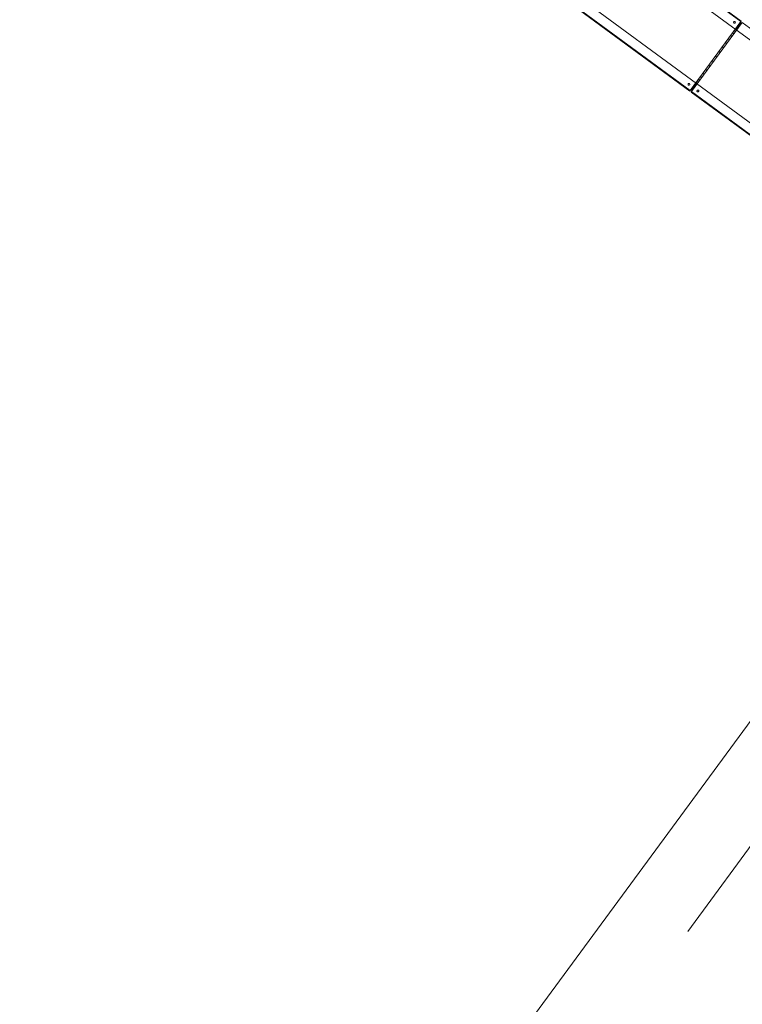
# Model space of a CAD drawing. Header units: metres. Extents: x 135583 to 135939, y 457896 to 458258.
# Tile 204 of 256: x 135779.42 to 135783.32, y 457903.13 to 457908.44. Entities that reach past the tile are written whole.
import ezdxf

# ---------------------------------------------------------------- set-up
doc = ezdxf.new("R2010")
doc.units = ezdxf.units.M
doc.linetypes.add('Hidden', pattern=[4, 2, -2])
doc.layers.add('NIEUWE INSTALLATIE', color=250, linetype='Continuous', lineweight=0)

msp = doc.modelspace()

# ---------------------------------------------------------------- linework, layer by layer
at = {"layer": 'NIEUWE INSTALLATIE'}
for p, q in [((135779.0874, 457898.8427), (135787.5244, 457910.3266)), ((135779.0874, 457898.8427), (135787.5244, 457910.3266)), ((135782.1088, 457909.3137), (135783.308, 457908.4327)), ((135783.3099, 457908.435), (135782.1107, 457909.316)), ((135782.075, 457909.2753), (135783.2821, 457908.3884)), ((135783.069, 457908.0983), (135781.8618, 457908.9851)), ((135781.8336, 457908.9388), (135783.0328, 457908.0578)), ((135781.8353, 457908.9413), (135783.0344, 457908.0604)), ((135783.308, 457908.4327), (135783.0344, 457908.0604)), ((135783.0345, 457908.0603), (135783.308, 457908.4326)), ((135783.0425, 457908.0544), (135783.316, 457908.4268)), ((135783.3103, 457908.4272), (135783.2854, 457908.3934)), ((135783.3103, 457908.4272), (135783.2854, 457908.3934)), ((135783.3107, 457908.4344), (135783.3096, 457908.4327)), ((135783.3099, 457908.435), (135783.3107, 457908.4344)), ((135783.316, 457908.4268), (135784.5151, 457907.5458)), ((135783.2527, 457908.3575), (135783.2608, 457908.3516)), ((135783.2529, 457908.3578), (135783.261, 457908.3518)), ((135783.2634, 457908.372), (135783.2714, 457908.3661)), ((135783.2636, 457908.3722), (135783.2716, 457908.3663)), ((135783.2713, 457908.3827), (135783.2793, 457908.3768)), ((135783.2714, 457908.3829), (135783.2794, 457908.377)), ((135783.2761, 457908.3893), (135783.2842, 457908.3834)), ((135783.2762, 457908.3894), (135783.2842, 457908.3835)), ((135783.2821, 457908.3884), (135784.4893, 457907.5015)), ((135783.2075, 457908.2959), (135783.2155, 457908.29)), ((135783.2078, 457908.2963), (135783.2158, 457908.2904)), ((135783.2243, 457908.3189), (135783.2324, 457908.3129)), ((135783.2246, 457908.3192), (135783.2327, 457908.3133)), ((135783.2396, 457908.3396), (135783.2476, 457908.3337)), ((135783.2398, 457908.3399), (135783.2479, 457908.334)), ((135783.171, 457908.2463), (135783.1791, 457908.2404)), ((135783.1713, 457908.2467), (135783.1794, 457908.2408)), ((135783.1895, 457908.2715), (135783.1976, 457908.2656)), ((135783.1898, 457908.2719), (135783.1979, 457908.266)), ((135783.1346, 457908.1967), (135783.1427, 457908.1908)), ((135783.1349, 457908.1971), (135783.1429, 457908.1912)), ((135783.1525, 457908.2211), (135783.1606, 457908.2152)), ((135783.1528, 457908.2215), (135783.1609, 457908.2156)), ((135783.0895, 457908.1353), (135783.0975, 457908.1294)), ((135783.0897, 457908.1355), (135783.0977, 457908.1296)), ((135783.1026, 457908.1531), (135783.1106, 457908.1472)), ((135783.1028, 457908.1534), (135783.1109, 457908.1475)), ((135783.1178, 457908.1738), (135783.1258, 457908.1679)), ((135783.118, 457908.1742), (135783.1261, 457908.1683)), ((135783.0403, 457908.0598), (135783.0652, 457908.0936)), ((135783.0403, 457908.0598), (135783.0652, 457908.0936)), ((135783.0662, 457908.1036), (135783.0743, 457908.0977)), ((135783.0663, 457908.1037), (135783.0743, 457908.0978)), ((135784.2762, 457907.2114), (135783.069, 457908.0983)), ((135783.071, 457908.1102), (135783.0791, 457908.1042)), ((135783.0711, 457908.1103), (135783.0792, 457908.1044)), ((135783.0788, 457908.1208), (135783.0869, 457908.1149)), ((135783.079, 457908.121), (135783.087, 457908.1151)), ((135783.0328, 457908.0578), (135783.0337, 457908.0572)), ((135783.0337, 457908.0572), (135783.0348, 457908.0588)), ((135783.0408, 457908.0519), (135784.2399, 457907.171)), ((135783.0425, 457908.0544), (135784.2416, 457907.1735))]:
    msp.add_line(p, q, dxfattribs=at)
at = {"layer": 'NIEUWE INSTALLATIE', "linetype": 'Hidden'}
msp.add_line((135786.5738, 457908.3574), (135779.1729, 457898.2838), dxfattribs=at)
at = {"layer": 'NIEUWE INSTALLATIE'}
for centre, major_axis, ratio, start_param, end_param in [((135783.2742, 457908.4289), (0.00296, 0.00403), 0.99863, 0, 3.141593), ((135783.2743, 457908.4289), (-0.00296, -0.00403), 0.99863, 3.141598, 6.266726), ((135783.2743, 457908.4289), (0.00296, 0.00403), 0.99863, 6.283178, 9.408307), ((135783.2744, 457908.4288), (-0.00296, -0.00403), 0.99863, 3.141599, 6.24203), ((135783.2742, 457908.4289), (0.00296, 0.00403), 0.99863, 3.141593, 6.283185), ((135783.3081, 457908.4326), (0.00178, 0.00242), 0.052336, 0, 1.570796), ((135783.2857, 457908.3932), (0.00355, 0.00484), 0.052336, 1.570796, 3.141593), ((135783.2857, 457908.3932), (0.00355, 0.00484), 0.052336, 1.570796, 3.141593), ((135783.028, 457908.0936), (-0.00296, -0.00403), 0.99863, 3.158061, 6.28319), ((135783.028, 457908.0936), (-0.00296, -0.00403), 0.99863, 3.15806, 6.283188), ((135783.0281, 457908.0935), (0.00296, 0.00403), 0.99863, 0.041161, 3.141593), ((135783.0279, 457908.0937), (-0.00296, -0.00403), 0.99863, 3.141603, 6.283196), ((135783.0279, 457908.0937), (-0.00296, -0.00403), 0.99863, 0.00001, 3.141603), ((135783.0654, 457908.0934), (0.00355, 0.00484), 0.052336, 0, 1.570796), ((135783.0654, 457908.0934), (0.00355, 0.00484), 0.052336, 0, 1.570796), ((135783.0346, 457908.0603), (0.00178, 0.00242), 0.052336, 1.570796, 3.141593), ((135783.0426, 457908.0544), (0.00178, 0.00242), 0.052336, 1.570796, 3.141593), ((135783.0763, 457908.0581), (-0.00296, -0.00403), 0.99863, 3.158064, 6.283192), ((135783.0763, 457908.0581), (0.00296, 0.00403), 0.99863, 0.016459, 3.141587), ((135783.0764, 457908.058), (-0.00296, -0.00403), 0.99863, 3.182756, 6.283188), ((135783.0762, 457908.0582), (-0.00296, -0.00403), 0.99863, 3.1416, 6.283193), ((135783.0762, 457908.0582), (-0.00296, -0.00403), 0.99863, 0.000013, 3.141606)]:
    msp.add_ellipse(centre, major_axis=major_axis, ratio=ratio, start_param=start_param, end_param=end_param, dxfattribs=at)

doc.saveas('drawing.dxf')
